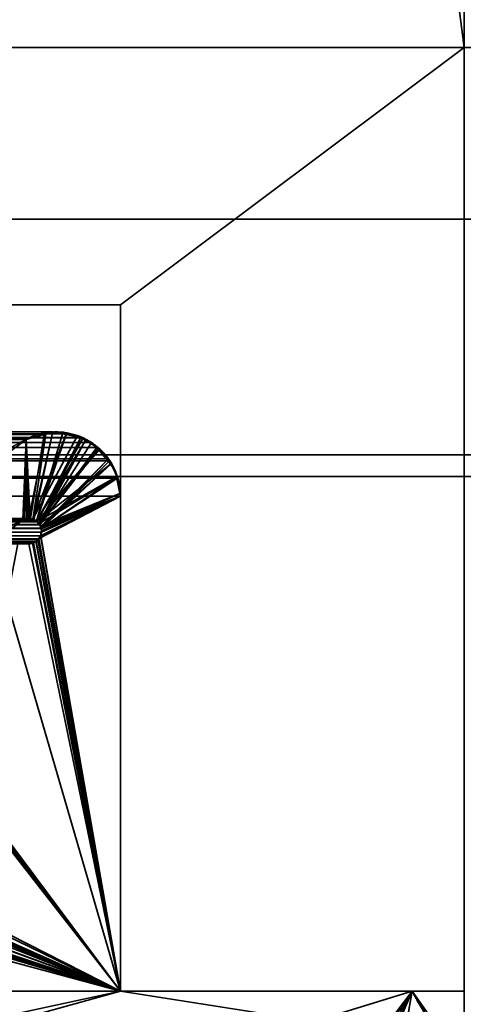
# Model space of a CAD drawing. Header units: millimetres. Extents: x -590 to 3690, y -120 to 127.
# Tile 104 of 256: x 407.33 to 412.49, y 4.85 to 16.32. Entities that reach past the tile are written whole.
import ezdxf

# ---------------------------------------------------------------- set-up
doc = ezdxf.new("R2010")
doc.units = ezdxf.units.MM
doc.layers.add('151', color=7, linetype='Continuous', true_color=0xffffff)

# ---------------------------------------------------------------- blocks, each defined once
blk = doc.blocks.new('UG_SURFACE_001')
at = {"layer": '151', "color": 252, "linetype": 'Continuous', "lineweight": 35}
for points in [[(590, -31.2, 2203), (590, 108.2, 2203), (-590, 108.2, 2203), (-590, -31.2, 2203)], [(-440, -31.2, 2053), (-440, 108.2, 2053), (440, 108.2, 2053), (440, -31.2, 2053)]]:
    blk.add_3dface(points, dxfattribs=at)
blk = doc.blocks.new('UG_SURFACE_024')
at = {"layer": '151', "color": 254, "linetype": 'Continuous', "lineweight": 35}
for points in [[(424.75, -35, 2033.25), (424.75, 111.75, 2033.25), (-424.75, 111.75, 2033.25), (-424.75, -35, 2033.25)], [(412.5, 81, 2021), (400.75, 5, 2009.25), (400.75, 106.75, 2009.25)], [(400.75, 5, 2009.25), (412.5, 81, 2021), (404.5, 13, 2013)], [(408.5, 13, 2017), (404.5, 13, 2013), (412.5, 81, 2021), (412.5, 16, 2021)], [(417, 16, 2025.5), (417, -33, 2025.5), (-417, -33, 2025.5), (-417, 16, 2025.5)], [(417, 16, 2025.5), (-417, 16, 2025.5), (-412.5, 16, 2021), (412.5, 16, 2021)], [(412.5, 5, 2021), (412.5, 16, 2021), (-412.5, 16, 2021), (-412.5, 5, 2021)], [(412.5, 16, 2021), (412.5, 5, 2021), (408.5, 5, 2017), (408.5, 13, 2017)], [(408.5, 13, 2017), (408.5, 5, 2017), (-408.5, 5, 2017), (-408.5, 13, 2017)], [(408.5, 13, 2017), (-408.5, 13, 2017), (-404.5, 13, 2013), (404.5, 13, 2013)], [(412.5, 5, 2021), (-412.5, 5, 2021), (-408.5, 5, 2017), (408.5, 5, 2017)]]:
    blk.add_3dface(points, dxfattribs=at)
blk = doc.blocks.new('UG_SURFACE_027')
at = {"layer": '151', "color": 254, "linetype": 'Continuous', "lineweight": 35}
for points in [[(400.798, 107.05, 2009.298), (400.75, 106.75, 2009.25), (412.5, 16, 2021), (412.5, 81, 2021)], [(412.5, 81, -7), (412.5, 16, -7), (400.75, 106.75, -7)], [(408.5, 13, -7), (404.5, 13, -7), (400.75, 106.75, -7), (412.5, 16, -7)], [(404.5, 13, 2013), (408.5, 13, 2017), (412.5, 16, 2021), (400.75, 106.75, 2009.25)], [(412.5, 16, -7), (412.5, 5, -7), (408.5, 5, -7), (408.5, 13, -7)], [(408.5, 13, 2017), (408.5, 5, 2017), (412.5, 5, 2021), (412.5, 16, 2021)], [(408.5, 13, 2017), (404.5, 13, 2013), (404.5, 13, -7), (408.5, 13, -7)], [(408.5, 13, -7), (408.5, 5, -7), (408.5, 5, 2017), (408.5, 13, 2017)], [(412.5, 5, 2021), (408.5, 5, 2017), (408.5, 5, -7), (412.5, 5, -7)]]:
    blk.add_3dface(points, dxfattribs=at)
blk = doc.blocks.new('UG_SURFACE_054')
at = {"layer": '151', "color": 46, "linetype": 'Continuous', "lineweight": 35}
for points in [[(407.824, 11.496, 2016.324), (-407.824, 11.496, 2016.324), (-408.038, 11.454, 2016.538), (408.038, 11.454, 2016.538)], [(-407.711, 11.518, 2016.211), (-407.824, 11.496, 2016.324), (407.824, 11.496, 2016.324)], [(-407.711, 11.518, 2016.211), (407.824, 11.496, 2016.324), (407.711, 11.518, 2016.211)], [(407.711, 11.518, 2016.211), (-407.609, 11.49, 2016.109), (-407.711, 11.518, 2016.211)], [(407.711, 11.518, 2016.211), (407.609, 11.49, 2016.109), (-407.609, 11.49, 2016.109)], [(407.4, 11.432, 2015.899), (-407.4, 11.432, 2015.899), (-407.609, 11.49, 2016.109), (407.609, 11.49, 2016.109)], [(407.45, 10.509, 2015.95), (407.446, 10.51, 2015.946), (407.4, 11.432, 2015.899), (407.609, 11.49, 2016.109)], [(407.492, 10.492, 2015.992), (407.45, 10.509, 2015.95), (407.609, 11.49, 2016.109), (407.711, 11.518, 2016.211)], [(407.711, 11.518, 2016.211), (407.824, 11.496, 2016.324), (407.52, 10.481, 2016.02), (407.492, 10.492, 2015.992)], [(407.529, 10.471, 2016.029), (407.52, 10.481, 2016.02), (407.824, 11.496, 2016.324), (408.038, 11.454, 2016.538)], [(-408.161, 11.396, 2016.66), (-408.222, 11.337, 2016.722), (408.222, 11.337, 2016.722)], [(-408.064, 11.449, 2016.565), (-408.161, 11.396, 2016.66), (408.161, 11.396, 2016.66)], [(-408.161, 11.396, 2016.66), (408.222, 11.337, 2016.722), (408.161, 11.396, 2016.66)], [(408.064, 11.449, 2016.565), (408.038, 11.454, 2016.538), (-408.038, 11.454, 2016.538), (-408.064, 11.449, 2016.565)], [(-408.064, 11.449, 2016.565), (408.161, 11.396, 2016.66), (408.064, 11.449, 2016.565)], [(-405.796, 10.239, 2014.296), (-407.4, 11.432, 2015.899), (407.4, 11.432, 2015.899), (405.796, 10.239, 2014.296)], [(405.796, 10.239, 2014.296), (407.4, 11.432, 2015.899), (407.363, 10.495, 2015.863), (406.47, 9.789, 2014.971)], [(407.406, 10.503, 2015.906), (407.363, 10.495, 2015.863), (407.4, 11.432, 2015.899)], [(407.4, 11.432, 2015.899), (407.446, 10.51, 2015.946), (407.406, 10.503, 2015.906)], [(408.038, 11.454, 2016.538), (407.558, 10.438, 2016.058), (407.529, 10.471, 2016.029)], [(408.038, 11.454, 2016.538), (408.064, 11.449, 2016.565), (408.161, 11.396, 2016.66), (407.558, 10.438, 2016.058)], [(408.161, 11.396, 2016.66), (408.222, 11.337, 2016.722), (407.56, 10.437, 2016.059), (407.558, 10.438, 2016.058)], [(408.361, 11.203, 2016.861), (408.222, 11.337, 2016.722), (-408.222, 11.337, 2016.722), (-408.361, 11.203, 2016.861)], [(407.575, 10.396, 2016.075), (407.56, 10.437, 2016.059), (408.222, 11.337, 2016.722), (408.361, 11.203, 2016.861)], [(408.372, 11.181, 2016.872), (-408.372, 11.181, 2016.872), (-408.467, 10.984, 2016.967), (408.467, 10.984, 2016.967)], [(-408.372, 11.181, 2016.872), (408.372, 11.181, 2016.872), (408.361, 11.203, 2016.861)], [(-408.361, 11.203, 2016.861), (-408.372, 11.181, 2016.872), (408.361, 11.203, 2016.861)], [(408.361, 11.203, 2016.861), (408.372, 11.181, 2016.872), (407.575, 10.396, 2016.075)], [(408.372, 11.181, 2016.872), (408.467, 10.984, 2016.967), (407.576, 10.393, 2016.076), (407.575, 10.396, 2016.075)], [(-408.5, 10.768, 2017), (408.5, 10.768, 2017), (408.47, 10.979, 2016.97)], [(-408.47, 10.979, 2016.97), (-408.5, 10.768, 2017), (408.47, 10.979, 2016.97)], [(408.467, 10.984, 2016.967), (408.47, 10.979, 2016.97), (408.5, 10.768, 2017), (407.576, 10.393, 2016.076)], [(-408.5, 10.768, 2017), (-408.5, 5, 2017), (408.5, 5, 2017), (408.5, 10.768, 2017)], [(407.57, 10.309, 2016.07), (407.579, 10.35, 2016.079), (408.5, 10.768, 2017), (408.5, 5, 2017)], [(407.579, 10.35, 2016.079), (407.579, 10.352, 2016.079), (407.576, 10.393, 2016.076), (408.5, 10.768, 2017)], [(407.558, 10.438, 2016.058), (-407.558, 10.438, 2016.058), (-407.529, 10.471, 2016.029), (407.529, 10.471, 2016.029)], [(407.52, 10.481, 2016.02), (-407.529, 10.471, 2016.029), (-407.52, 10.481, 2016.02)], [(407.52, 10.481, 2016.02), (407.529, 10.471, 2016.029), (-407.529, 10.471, 2016.029)], [(-407.52, 10.481, 2016.02), (-407.492, 10.492, 2015.992), (407.492, 10.492, 2015.992), (407.52, 10.481, 2016.02)], [(407.492, 10.492, 2015.992), (-407.492, 10.492, 2015.992), (-407.45, 10.509, 2015.95), (407.45, 10.509, 2015.95)], [(407.446, 10.51, 2015.946), (-407.45, 10.509, 2015.95), (-407.446, 10.51, 2015.946)], [(407.446, 10.51, 2015.946), (407.45, 10.509, 2015.95), (-407.45, 10.509, 2015.95)], [(-407.446, 10.51, 2015.946), (407.406, 10.503, 2015.906), (407.446, 10.51, 2015.946)], [(-407.446, 10.51, 2015.946), (-407.406, 10.503, 2015.906), (407.406, 10.503, 2015.906)], [(407.406, 10.503, 2015.906), (-407.406, 10.503, 2015.906), (-407.363, 10.495, 2015.863), (407.363, 10.495, 2015.863)], [(407.363, 10.495, 2015.863), (-407.363, 10.495, 2015.863), (-406.47, 9.789, 2014.971), (406.47, 9.789, 2014.971)], [(407.576, 10.393, 2016.076), (-407.579, 10.352, 2016.079), (-407.576, 10.393, 2016.076)], [(407.576, 10.393, 2016.076), (407.579, 10.352, 2016.079), (-407.579, 10.352, 2016.079)], [(-407.579, 10.352, 2016.079), (407.579, 10.352, 2016.079), (407.579, 10.35, 2016.079)], [(407.579, 10.35, 2016.079), (407.57, 10.309, 2016.07), (-407.579, 10.352, 2016.079)], [(-407.579, 10.35, 2016.079), (-407.579, 10.352, 2016.079), (407.57, 10.309, 2016.07)], [(407.57, 10.309, 2016.07), (-407.57, 10.309, 2016.07), (-407.579, 10.35, 2016.079)], [(-407.576, 10.393, 2016.076), (-407.575, 10.396, 2016.075), (407.575, 10.396, 2016.075), (407.576, 10.393, 2016.076)], [(407.56, 10.437, 2016.059), (-407.575, 10.396, 2016.075), (-407.56, 10.437, 2016.059)], [(407.56, 10.437, 2016.059), (407.575, 10.396, 2016.075), (-407.575, 10.396, 2016.075)], [(407.546, 10.271, 2016.046), (-407.546, 10.271, 2016.046), (-407.569, 10.309, 2016.069), (407.569, 10.309, 2016.069)], [(-407.542, 10.264, 2016.042), (-407.546, 10.271, 2016.046), (407.546, 10.271, 2016.046)], [(-407.542, 10.264, 2016.042), (407.546, 10.271, 2016.046), (407.542, 10.264, 2016.042)], [(407.542, 10.264, 2016.042), (407.513, 10.243, 2016.013), (-407.513, 10.243, 2016.013), (-407.542, 10.264, 2016.042)], [(-407.513, 10.243, 2016.013), (407.513, 10.243, 2016.013), (407.485, 10.224, 2015.985)], [(-407.485, 10.224, 2015.985), (-407.513, 10.243, 2016.013), (407.485, 10.224, 2015.985)], [(407.485, 10.224, 2015.985), (407.474, 10.222, 2015.974), (-407.474, 10.222, 2015.974), (-407.485, 10.224, 2015.985)], [(407.43, 10.213, 2015.93), (-407.43, 10.213, 2015.93), (-407.474, 10.222, 2015.974), (407.474, 10.222, 2015.974)], [(408.5, 5, 2017), (407.43, 10.213, 2015.93), (407.474, 10.222, 2015.974)], [(407.474, 10.222, 2015.974), (407.485, 10.224, 2015.985), (408.5, 5, 2017)], [(408.5, 5, 2017), (407.485, 10.224, 2015.985), (407.513, 10.243, 2016.013)], [(407.513, 10.243, 2016.013), (407.542, 10.264, 2016.042), (408.5, 5, 2017)], [(408.5, 5, 2017), (407.542, 10.264, 2016.042), (407.546, 10.271, 2016.046)], [(407.546, 10.271, 2016.046), (407.569, 10.309, 2016.069), (408.5, 5, 2017)], [(407.569, 10.309, 2016.069), (407.57, 10.309, 2016.07), (408.5, 5, 2017)], [(407.43, 10.213, 2015.93), (407.302, 10.213, 2015.802), (-407.302, 10.213, 2015.802), (-407.43, 10.213, 2015.93)], [(408.5, 5, 2017), (407.174, 9.549, 2015.674), (407.302, 10.213, 2015.802), (407.43, 10.213, 2015.93)], [(407.174, 9.549, 2015.674), (408.5, 5, 2017), (406.788, 7.276, 2015.288), (406.786, 7.287, 2015.285)], [(406.784, 7.199, 2015.284), (406.788, 7.276, 2015.288), (408.5, 5, 2017)], [(406.552, 5.993, 2015.052), (406.784, 7.199, 2015.284), (408.5, 5, 2017)], [(408.5, 5, 2017), (406.543, 5.953, 2015.043), (406.552, 5.993, 2015.052)], [(408.5, 5, 2017), (406.474, 5.805, 2014.974), (406.502, 5.867, 2015.002)], [(406.502, 5.867, 2015.002), (406.543, 5.953, 2015.043), (408.5, 5, 2017)], [(406.321, 5.664, 2014.821), (406.424, 5.759, 2014.924), (408.5, 5, 2017)], [(406.424, 5.759, 2014.924), (406.474, 5.805, 2014.974), (408.5, 5, 2017)], [(406.194, 5.621, 2014.694), (406.307, 5.651, 2014.807), (408.5, 5, 2017), (404.568, 4.15, 2013.068)], [(408.5, 5, 2017), (406.307, 5.651, 2014.807), (406.321, 5.664, 2014.821)], [(412.076, 4.695, 2020.576), (-411.896, 5, 2020.396), (-412.076, 4.695, 2020.576)], [(412.076, 4.695, 2020.576), (411.896, 5, 2020.396), (-411.896, 5, 2020.396)], [(411.896, 5, 2020.396), (408.5, 5, 2017), (-408.5, 5, 2017), (-411.896, 5, 2020.396)], [(405.429, 4.15, 2013.929), (404.568, 4.15, 2013.068), (408.5, 5, 2017)], [(410.747, 4.647, 2019.247), (408.108, 4.15, 2016.608), (405.429, 4.15, 2013.929), (408.5, 5, 2017)], [(408.5, 5, 2017), (411.896, 5, 2020.396), (410.747, 4.647, 2019.247)], [(411.304, 4.14, 2019.804), (411.082, 4.137, 2019.582), (410.747, 4.647, 2019.247), (411.896, 5, 2020.396)], [(411.896, 5, 2020.396), (411.498, 4.143, 2019.998), (411.304, 4.14, 2019.804)], [(411.523, 4.129, 2020.023), (411.498, 4.143, 2019.998), (411.896, 5, 2020.396)], [(411.896, 5, 2020.396), (411.723, 4.021, 2020.223), (411.523, 4.129, 2020.023)], [(411.896, 5, 2020.396), (412.076, 4.695, 2020.576), (411.835, 3.961, 2020.335), (411.723, 4.021, 2020.223)]]:
    blk.add_3dface(points, dxfattribs=at)
blk = doc.blocks.new('UG_SURFACE_055')
at = {"layer": '151', "color": 46, "linetype": 'Continuous', "lineweight": 35}
for points in [[(407.43, 10.51, -7), (407.421, 10.511, -7), (407.4, 11.432, -7), (407.629, 11.498, -7)], [(407.629, 11.498, -7), (407.4, 11.432, -7), (407.4, 11.432, 2015.899)], [(407.4, 11.432, 2015.899), (407.628, 11.495, 2016.128), (407.629, 11.498, -7)], [(407.628, 11.495, 2016.128), (407.4, 11.432, 2015.899), (407.446, 10.51, 2015.946), (407.479, 10.497, 2015.979)], [(407.629, 11.498, -7), (407.479, 10.503, -7), (407.43, 10.51, -7)], [(407.479, 10.497, 2015.979), (407.711, 11.518, 2016.211), (407.628, 11.495, 2016.128)], [(407.479, 10.497, 2015.979), (407.52, 10.481, 2016.02), (407.868, 11.487, 2016.368), (407.711, 11.518, 2016.211)], [(407.629, 11.498, -7), (407.694, 11.517, -7), (407.868, 11.493, -7), (407.479, 10.503, -7)], [(407.48, 10.502, -7), (407.479, 10.503, -7), (407.868, 11.493, -7), (407.998, 11.476, -7)], [(407.998, 11.476, -7), (408.09, 11.42, -7), (407.522, 10.478, -7), (407.48, 10.502, -7)], [(408.064, 11.449, 2016.565), (407.868, 11.487, 2016.368), (407.52, 10.481, 2016.02), (407.522, 10.478, 2016.022)], [(407.628, 11.495, 2016.128), (407.711, 11.518, 2016.211), (407.694, 11.517, -7)], [(407.694, 11.517, -7), (407.629, 11.498, -7), (407.628, 11.495, 2016.128)], [(407.711, 11.518, 2016.211), (407.868, 11.493, -7), (407.694, 11.517, -7)], [(407.711, 11.518, 2016.211), (407.868, 11.487, 2016.368), (407.868, 11.493, -7)], [(407.998, 11.476, -7), (407.868, 11.493, -7), (407.868, 11.487, 2016.368)], [(407.868, 11.487, 2016.368), (408.064, 11.449, 2016.565), (407.998, 11.476, -7)], [(408.09, 11.42, -7), (407.998, 11.476, -7), (408.064, 11.449, 2016.565)], [(405.796, 10.239, -7), (407.4, 11.432, -7), (407.363, 10.495, -7), (406.282, 9.667, -7)], [(406.28, 9.638, 2014.78), (407.363, 10.495, 2015.863), (407.4, 11.432, 2015.899), (405.796, 10.239, 2014.296)], [(405.796, 10.239, 2014.296), (407.4, 11.432, 2015.899), (407.4, 11.432, -7), (405.796, 10.239, -7)], [(407.382, 10.5, -7), (407.363, 10.495, -7), (407.4, 11.432, -7)], [(407.4, 11.432, 2015.899), (407.363, 10.495, 2015.863), (407.382, 10.499, 2015.882)], [(407.4, 11.432, -7), (407.421, 10.511, -7), (407.382, 10.5, -7)], [(407.4, 11.432, 2015.899), (407.382, 10.499, 2015.882), (407.431, 10.508, 2015.931)], [(407.431, 10.508, 2015.931), (407.446, 10.51, 2015.946), (407.4, 11.432, 2015.899)], [(407.522, 10.478, 2016.022), (407.55, 10.447, 2016.05), (408.097, 11.431, 2016.598), (408.064, 11.449, 2016.565)], [(407.53, 10.473, -7), (407.522, 10.478, -7), (408.09, 11.42, -7), (408.244, 11.328, -7)], [(407.55, 10.447, 2016.05), (407.56, 10.437, 2016.059), (408.097, 11.431, 2016.598)], [(407.56, 10.437, 2016.059), (408.24, 11.319, 2016.74), (408.161, 11.396, 2016.66), (408.097, 11.431, 2016.598)], [(408.064, 11.449, 2016.565), (408.097, 11.431, 2016.598), (408.09, 11.42, -7)], [(408.244, 11.328, -7), (408.09, 11.42, -7), (408.097, 11.431, 2016.598)], [(408.097, 11.431, 2016.598), (408.161, 11.396, 2016.66), (408.244, 11.328, -7)], [(408.161, 11.396, 2016.66), (408.24, 11.319, 2016.74), (408.244, 11.328, -7)], [(408.244, 11.328, -7), (408.26, 11.318, -7), (407.53, 10.473, -7)], [(407.53, 10.473, -7), (408.26, 11.318, -7), (408.384, 11.143, -7)], [(408.361, 11.203, 2016.861), (408.24, 11.319, 2016.74), (407.56, 10.437, 2016.059), (407.569, 10.412, 2016.069)], [(408.26, 11.318, -7), (408.244, 11.328, -7), (408.24, 11.319, 2016.74)], [(408.384, 11.143, -7), (408.26, 11.318, -7), (408.24, 11.319, 2016.74)], [(408.24, 11.319, 2016.74), (408.361, 11.203, 2016.861), (408.384, 11.143, -7)], [(408.384, 11.143, -7), (408.437, 11.068, -7), (408.452, 10.996, -7), (407.53, 10.473, -7)], [(407.569, 10.412, 2016.069), (408.389, 11.145, 2016.889), (408.361, 11.203, 2016.861)], [(407.569, 10.412, 2016.069), (407.576, 10.393, 2016.076), (408.389, 11.145, 2016.889)], [(408.461, 10.996, 2016.961), (408.389, 11.145, 2016.889), (407.576, 10.393, 2016.076)], [(408.361, 11.203, 2016.861), (408.389, 11.145, 2016.889), (408.384, 11.143, -7)], [(408.437, 11.068, -7), (408.384, 11.143, -7), (408.389, 11.145, 2016.889)], [(408.389, 11.145, 2016.889), (408.461, 10.996, 2016.961), (408.437, 11.068, -7)], [(408.461, 10.996, 2016.961), (408.452, 10.996, -7), (408.437, 11.068, -7)], [(407.549, 10.447, -7), (407.53, 10.473, -7), (408.452, 10.996, -7)], [(408.452, 10.996, -7), (408.493, 10.799, -7), (407.566, 10.425, -7), (407.549, 10.447, -7)], [(407.576, 10.393, 2016.076), (408.496, 10.799, 2016.995), (408.47, 10.979, 2016.97), (408.461, 10.996, 2016.961)], [(408.493, 10.799, -7), (408.452, 10.996, -7), (408.461, 10.996, 2016.961)], [(408.461, 10.996, 2016.961), (408.47, 10.979, 2016.97), (408.493, 10.799, -7)], [(408.47, 10.979, 2016.97), (408.496, 10.799, 2016.995), (408.493, 10.799, -7)], [(407.568, 10.413, -7), (407.566, 10.425, -7), (408.493, 10.799, -7), (408.5, 10.768, -7)], [(408.5, 10.768, 2017), (408.496, 10.799, 2016.995), (407.576, 10.393, 2016.076), (407.576, 10.391, 2016.076)], [(408.5, 10.768, -7), (408.493, 10.799, -7), (408.496, 10.799, 2016.995)], [(408.496, 10.799, 2016.995), (408.5, 10.768, 2017), (408.5, 10.768, -7)], [(408.5, 10.768, -7), (408.5, 5, -7), (407.537, 10.259, -7), (407.546, 10.272, -7)], [(407.546, 10.272, -7), (407.569, 10.309, -7), (408.5, 10.768, -7)], [(408.5, 10.768, -7), (407.574, 10.39, -7), (407.568, 10.413, -7)], [(408.5, 10.768, -7), (407.569, 10.309, -7), (407.569, 10.309, -7)], [(407.569, 10.309, -7), (407.577, 10.352, -7), (408.5, 10.768, -7)], [(408.5, 5, 2017), (408.5, 10.768, 2017), (407.579, 10.35, 2016.079), (407.57, 10.309, 2016.07)], [(408.5, 10.768, -7), (407.579, 10.367, -7), (407.574, 10.39, -7)], [(407.576, 10.391, 2016.076), (407.579, 10.352, 2016.079), (408.5, 10.768, 2017)], [(407.577, 10.352, -7), (407.579, 10.367, -7), (408.5, 10.768, -7)], [(407.579, 10.352, 2016.079), (407.579, 10.35, 2016.079), (408.5, 10.768, 2017)], [(408.5, 10.768, 2017), (408.5, 5, 2017), (408.5, 5, -7), (408.5, 10.768, -7)], [(407.363, 10.495, -7), (407.363, 10.495, 2015.863), (406.28, 9.638, 2014.78)], [(406.28, 9.638, 2014.78), (406.282, 9.667, -7), (407.363, 10.495, -7)], [(407.382, 10.5, -7), (407.382, 10.499, 2015.882), (407.363, 10.495, 2015.863)], [(407.363, 10.495, 2015.863), (407.363, 10.495, -7), (407.382, 10.5, -7)], [(407.421, 10.511, -7), (407.431, 10.508, 2015.931), (407.382, 10.499, 2015.882)], [(407.382, 10.499, 2015.882), (407.382, 10.5, -7), (407.421, 10.511, -7)], [(407.421, 10.511, -7), (407.43, 10.51, -7), (407.431, 10.508, 2015.931)], [(407.431, 10.508, 2015.931), (407.43, 10.51, -7), (407.479, 10.503, -7)], [(407.479, 10.503, -7), (407.446, 10.51, 2015.946), (407.431, 10.508, 2015.931)], [(407.479, 10.503, -7), (407.479, 10.497, 2015.979), (407.446, 10.51, 2015.946)], [(407.479, 10.503, -7), (407.48, 10.502, -7), (407.479, 10.497, 2015.979)], [(407.479, 10.497, 2015.979), (407.48, 10.502, -7), (407.522, 10.478, -7)], [(407.522, 10.478, -7), (407.52, 10.481, 2016.02), (407.479, 10.497, 2015.979)], [(407.522, 10.478, -7), (407.522, 10.478, 2016.022), (407.52, 10.481, 2016.02)], [(407.549, 10.447, -7), (407.55, 10.447, 2016.05), (407.522, 10.478, 2016.022)], [(407.522, 10.478, 2016.022), (407.522, 10.478, -7), (407.53, 10.473, -7)], [(407.522, 10.478, 2016.022), (407.53, 10.473, -7), (407.549, 10.447, -7)], [(407.55, 10.447, 2016.05), (407.549, 10.447, -7), (407.566, 10.425, -7)], [(407.566, 10.425, -7), (407.56, 10.437, 2016.059), (407.55, 10.447, 2016.05)], [(407.566, 10.425, -7), (407.569, 10.412, 2016.069), (407.56, 10.437, 2016.059)], [(407.566, 10.425, -7), (407.568, 10.413, -7), (407.569, 10.412, 2016.069)], [(407.569, 10.412, 2016.069), (407.568, 10.413, -7), (407.574, 10.39, -7)], [(407.574, 10.39, -7), (407.576, 10.393, 2016.076), (407.569, 10.412, 2016.069)], [(407.577, 10.352, -7), (407.569, 10.309, -7), (407.57, 10.309, 2016.07)], [(407.577, 10.352, -7), (407.57, 10.309, 2016.07), (407.579, 10.35, 2016.079)], [(407.57, 10.309, 2016.07), (407.57, 10.309, 2016.07), (407.577, 10.352, -7)], [(407.574, 10.39, -7), (407.576, 10.391, 2016.076), (407.576, 10.393, 2016.076)], [(407.576, 10.391, 2016.076), (407.574, 10.39, -7), (407.579, 10.367, -7)], [(407.579, 10.367, -7), (407.579, 10.352, 2016.079), (407.576, 10.391, 2016.076)], [(407.579, 10.367, -7), (407.577, 10.352, -7), (407.579, 10.352, 2016.079)], [(407.579, 10.35, 2016.079), (407.579, 10.352, 2016.079), (407.577, 10.352, -7)], [(408.5, 5, -7), (407.43, 10.213, -7), (407.478, 10.223, -7)], [(407.478, 10.223, -7), (407.43, 10.213, -7), (407.43, 10.213, 2015.93)], [(407.43, 10.213, 2015.93), (407.478, 10.222, 2015.978), (407.478, 10.223, -7)], [(407.478, 10.222, 2015.978), (407.43, 10.213, 2015.93), (408.5, 5, 2017)], [(407.478, 10.223, -7), (407.488, 10.225, -7), (408.5, 5, -7)], [(407.488, 10.225, -7), (407.478, 10.223, -7), (407.478, 10.222, 2015.978)], [(407.478, 10.222, 2015.978), (407.485, 10.224, 2015.985), (407.488, 10.225, -7)], [(408.5, 5, 2017), (407.485, 10.224, 2015.985), (407.478, 10.222, 2015.978)], [(407.518, 10.246, 2016.018), (407.485, 10.224, 2015.985), (408.5, 5, 2017)], [(407.485, 10.224, 2015.985), (407.518, 10.246, 2016.018), (407.518, 10.245, -7)], [(407.518, 10.245, -7), (407.488, 10.225, -7), (407.485, 10.224, 2015.985)], [(408.5, 5, -7), (407.488, 10.225, -7), (407.518, 10.245, -7)], [(408.5, 5, 2017), (407.542, 10.264, 2016.042), (407.518, 10.246, 2016.018)], [(407.518, 10.246, 2016.018), (407.542, 10.264, 2016.042), (407.537, 10.259, -7)], [(407.518, 10.245, -7), (407.537, 10.259, -7), (408.5, 5, -7)], [(407.537, 10.259, -7), (407.518, 10.245, -7), (407.518, 10.246, 2016.018)], [(407.546, 10.272, -7), (407.537, 10.259, -7), (407.542, 10.264, 2016.042)], [(407.547, 10.272, 2016.047), (407.542, 10.264, 2016.042), (408.5, 5, 2017)], [(407.542, 10.264, 2016.042), (407.547, 10.272, 2016.047), (407.546, 10.272, -7)], [(407.569, 10.309, -7), (407.546, 10.272, -7), (407.547, 10.272, 2016.047)], [(407.57, 10.309, 2016.07), (407.547, 10.272, 2016.047), (408.5, 5, 2017)], [(407.569, 10.309, -7), (407.569, 10.309, -7), (407.547, 10.272, 2016.047)], [(407.547, 10.272, 2016.047), (407.57, 10.309, 2016.07), (407.569, 10.309, -7)], [(408.5, 5, 2017), (407.57, 10.309, 2016.07), (407.57, 10.309, 2016.07)], [(408.5, 5, -7), (407.174, 9.549, -7), (407.302, 10.213, -7), (407.43, 10.213, -7)], [(407.43, 10.213, 2015.93), (407.302, 10.213, 2015.802), (407.174, 9.549, 2015.674), (408.5, 5, 2017)], [(407.43, 10.213, 2015.93), (407.43, 10.213, -7), (407.302, 10.213, -7), (407.302, 10.213, 2015.802)], [(407.174, 9.549, -7), (408.5, 5, -7), (406.784, 7.302, -7), (406.767, 7.348, -7)], [(408.5, 5, 2017), (407.174, 9.549, 2015.674), (406.783, 7.308, 2015.283), (406.786, 7.271, 2015.285)], [(406.784, 7.272, -7), (406.784, 7.302, -7), (408.5, 5, -7)], [(408.5, 5, -7), (406.784, 7.199, -7), (406.784, 7.272, -7)], [(406.786, 7.271, 2015.285), (406.788, 7.228, 2015.288), (408.5, 5, 2017)], [(406.552, 5.993, -7), (406.784, 7.199, -7), (408.5, 5, -7)], [(406.784, 7.199, 2015.284), (406.552, 5.993, 2015.052), (408.5, 5, 2017)], [(408.5, 5, 2017), (406.788, 7.228, 2015.288), (406.784, 7.199, 2015.284)], [(406.511, 5.886, -7), (406.552, 5.993, -7), (408.5, 5, -7)], [(408.5, 5, 2017), (406.552, 5.993, 2015.052), (406.513, 5.887, 2015.013)], [(408.5, 5, -7), (406.491, 5.832, -7), (406.511, 5.886, -7)], [(406.513, 5.887, 2015.013), (406.496, 5.84, 2014.996), (408.5, 5, 2017)], [(408.5, 5, -7), (406.379, 5.701, -7), (406.429, 5.76, -7)], [(406.431, 5.762, 2014.931), (406.385, 5.706, 2014.885), (408.5, 5, 2017)], [(406.429, 5.76, -7), (406.491, 5.832, -7), (408.5, 5, -7)], [(408.5, 5, 2017), (406.496, 5.84, 2014.996), (406.431, 5.762, 2014.931)], [(404.568, 4.15, 2013.068), (408.5, 5, 2017), (406.359, 5.685, 2014.859), (406.358, 5.685, 2014.858)], [(408.5, 5, -7), (406.229, 5.615, -7), (406.356, 5.688, -7)], [(406.356, 5.688, -7), (406.379, 5.701, -7), (408.5, 5, -7)], [(406.385, 5.706, 2014.885), (406.359, 5.685, 2014.859), (408.5, 5, 2017)], [(406.219, 5.614, -7), (406.229, 5.615, -7), (408.5, 5, -7), (404.568, 4.15, -7)], [(405.429, 4.15, -7), (404.568, 4.15, -7), (408.5, 5, -7)], [(408.5, 5, 2017), (404.568, 4.15, 2013.068), (405.429, 4.15, 2013.929)], [(410.747, 4.647, -7), (408.108, 4.15, -7), (405.429, 4.15, -7), (408.5, 5, -7)], [(408.5, 5, 2017), (405.429, 4.15, 2013.929), (408.108, 4.15, 2016.608), (410.747, 4.647, 2019.247)], [(408.5, 5, -7), (411.896, 5, -7), (410.747, 4.647, -7)], [(410.747, 4.647, 2019.247), (411.896, 5, 2020.396), (408.5, 5, 2017)], [(411.896, 5, 2020.396), (411.896, 5, -7), (408.5, 5, -7), (408.5, 5, 2017)], [(411.251, 4.148, -7), (411.082, 4.137, -7), (410.747, 4.647, -7), (411.896, 5, -7)], [(411.896, 5, 2020.396), (410.747, 4.647, 2019.247), (411.082, 4.137, 2019.582), (411.25, 4.138, 2019.75)], [(411.896, 5, 2020.396), (411.25, 4.138, 2019.75), (411.5, 4.14, 2020)], [(411.896, 5, -7), (411.415, 4.159, -7), (411.251, 4.148, -7)], [(411.495, 4.13, -7), (411.415, 4.159, -7), (411.896, 5, -7)], [(411.896, 5, -7), (411.728, 4.043, -7), (411.495, 4.13, -7)], [(411.5, 4.14, 2020), (411.507, 4.14, 2020.007), (411.896, 5, 2020.396)], [(411.896, 5, 2020.396), (411.507, 4.14, 2020.007), (411.721, 4.016, 2020.221)], [(411.721, 4.016, 2020.221), (411.863, 3.934, 2020.363), (412.076, 4.695, 2020.576), (411.896, 5, 2020.396)], [(411.881, 3.892, -7), (411.728, 4.043, -7), (411.896, 5, -7), (412.302, 4.422, -7)], [(412.302, 4.422, -7), (411.896, 5, -7), (411.896, 5, 2020.396)], [(411.896, 5, 2020.396), (412.076, 4.695, 2020.576), (412.302, 4.422, -7)]]:
    blk.add_3dface(points, dxfattribs=at)
blk = doc.blocks.new('UG_SURFACE_062')
at = {"layer": '151', "color": 14, "linetype": 'Continuous', "lineweight": 35}
for points in [[(416.8, 14, 2025.3), (415.5, 14, 2024), (-415.5, 14, 2024), (-416.8, 14, 2025.3)], [(416.8, -35, 2025.3), (416.8, 14, 2025.3), (-416.8, 14, 2025.3), (-416.8, -35, 2025.3)], [(415.5, 14, 2024), (412.75, 11.25, 2021.25), (-412.75, 11.25, 2021.25), (-415.5, 14, 2024)], [(412.75, 11.25, 2021.25), (412.75, -47, 2021.25), (-412.75, -47, 2021.25), (-412.75, 11.25, 2021.25)]]:
    blk.add_3dface(points, dxfattribs=at)
blk = doc.blocks.new('UG_SURFACE_063')
at = {"layer": '151', "color": 7, "linetype": 'Continuous', "lineweight": 35}
for points in [[(-412.75, 11, 2021.25), (-412.75, -47, 2021.25), (412.75, -47, 2021.25), (412.75, 11, 2021.25)], [(412.5, 11, 2021), (-412.5, 11, 2021), (-412.75, 11, 2021.25), (412.75, 11, 2021.25)], [(412.5, 11, 2021), (412.5, -47, 2021), (-412.5, -47, 2021), (-412.5, 11, 2021)]]:
    blk.add_3dface(points, dxfattribs=at)

msp = doc.modelspace()

# ---------------------------------------------------------------- linework, layer by layer
at = {"layer": '151', "color": 252, "linetype": 'Continuous', "lineweight": -3, "true_color": 0x939598}
for p, q in [((417, 16, 2025.5), (-417, 16, 2025.5)), ((412.5, 16, 2021), (-412.5, 16, 2021)), ((416.8, 14, 2025.3), (-416.8, 14, 2025.3)), ((415.5, 14, 2024), (-415.5, 14, 2024)), ((408.5, 13, 2017), (-408.5, 13, 2017)), ((404.5, 13, 2013), (408.5, 13, 2017)), ((404.5, 13, -7), (408.5, 13, -7)), ((408.5, 13, 2017), (404.5, 13, 2013)), ((408.5, 13, -7), (408.5, 13, 2017)), ((408.5, 13, 2017), (408.5, 5, 2017)), ((408.5, 5, 2017), (408.5, 13, 2017)), ((408.5, 13, -7), (408.5, 5, -7)), ((407.4, 11.432, 2015.9), (-407.4, 11.432, 2015.9)), ((407.4, 11.432, -7), (407.4, 11.432, 2015.9)), ((412.75, 11.25, 2021.25), (-412.75, 11.25, 2021.25)), ((412.75, 11, 2021.25), (-412.75, 11, 2021.25)), ((412.5, 11, 2021), (-412.5, 11, 2021)), ((408.5, 10.768, 2017), (-408.5, 10.768, 2017)), ((408.5, 10.768, -7), (408.5, 5, -7)), ((408.5, 5, 2017), (408.5, 10.768, 2017)), ((408.5, 10.768, 2017), (408.5, 5, 2017)), ((408.5, 10.768, -7), (408.5, 10.768, 2017)), ((407.363, 10.495, 2015.863), (-407.363, 10.495, 2015.863)), ((407.363, 10.495, -7), (407.363, 10.495, 2015.863)), ((407.43, 10.213, 2015.93), (-407.43, 10.213, 2015.93)), ((407.302, 10.213, 2015.802), (407.43, 10.213, 2015.93)), ((407.43, 10.213, 2015.93), (407.302, 10.213, 2015.802)), ((407.302, 10.213, -7), (407.43, 10.213, -7)), ((407.43, 10.213, -7), (407.43, 10.213, 2015.93)), ((412.5, 5, 2021), (-412.5, 5, 2021)), ((411.896, 5, 2020.396), (-411.896, 5, 2020.396)), ((408.5, 5, 2017), (-408.5, 5, 2017)), ((408.5, 5, 2017), (-408.5, 5, 2017)), ((412.5, 5, 2021), (408.5, 5, 2017)), ((408.5, 5, 2017), (412.5, 5, 2021)), ((408.5, 5, -7), (412.5, 5, -7)), ((408.5, 5, -7), (408.5, 5, 2017)), ((408.5, 5, -7), (408.5, 5, 2017)), ((411.896, 5, 2020.396), (408.5, 5, 2017)), ((408.5, 5, -7), (411.896, 5, -7)), ((408.5, 5, 2017), (411.896, 5, 2020.396)), ((411.896, 5, -7), (411.896, 5, 2020.396))]:
    msp.add_line(p, q, dxfattribs=at)
at = {"layer": '151', "color": 252, "linetype": 'Continuous', "lineweight": -3, "true_color": 0x939598, "extrusion": (0, 0, -1)}
for centre, radius, start, end in [((-407.749, 10.768, 7), 0.751, 62.2347, 180), ((-410.418, 5.699, 7), 6.479, 26.7436, 62.2347)]:
    msp.add_arc(centre, radius, start, end, dxfattribs=at)
at = {"layer": '151', "color": 252, "linetype": 'Continuous', "lineweight": -3, "true_color": 0x939598}
for centre, radius, start, end in [((409.379, 6.491, -7), 4.483, 116.7246, 159.6074), ((407.43, 10.362, -7), 0.149, 270, 116.7246), ((413.898, 5.971, -7), 2.225, 205.8891, 224.1597)]:
    msp.add_arc(centre, radius, start, end, dxfattribs=at)
for points, weights in [([(408.5, 10.768, 2017), (408.5, 11.192, 2017), (408.229, 11.563, 2016.729), (407.774, 11.63, 2016.274), (407.4, 11.432, 2015.9)], [1, 0.758396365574, 0.677861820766, 0.758396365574, 1]), ([(408.5, 10.768, 2017), (408.5, 11.192, 2017), (408.229, 11.563, 2016.729), (407.774, 11.63, 2016.274), (407.4, 11.432, 2015.9)], [1, 0.758396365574, 0.677861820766, 0.758396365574, 1]), ([(407.4, 11.432, 2015.9), (406.505, 10.961, 2015.005), (405.72, 10.314, 2014.22), (405.087, 9.518, 2013.587), (404.632, 8.615, 2013.132)], [1, 0.976209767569, 0.968279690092, 0.976209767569, 1]), ([(407.4, 11.432, 2015.9), (406.505, 10.961, 2015.005), (405.72, 10.314, 2014.22), (405.087, 9.518, 2013.587), (404.632, 8.615, 2013.132)], [1, 0.976209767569, 0.968279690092, 0.976209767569, 1]), ([(405.177, 8.053, 2013.677), (405.473, 8.849, 2013.973), (405.958, 9.554, 2014.458), (406.605, 10.114, 2015.105), (407.363, 10.495, 2015.863)], [1, 0.965395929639, 0.953861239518, 0.965395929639, 1]), ([(405.177, 8.053, 2013.677), (405.473, 8.849, 2013.973), (405.958, 9.554, 2014.458), (406.605, 10.114, 2015.105), (407.363, 10.495, 2015.863)], [1, 0.965395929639, 0.953861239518, 0.965395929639, 1]), ([(411.896, 5, 2020.396), (411.974, 4.84, 2020.474), (412.068, 4.689, 2020.568), (412.178, 4.549, 2020.678), (412.302, 4.422, 2020.802)], [1, 0.993658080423, 0.991544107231, 0.993658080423, 1]), ([(412.302, 4.422, 2020.802), (412.178, 4.549, 2020.678), (412.068, 4.689, 2020.568), (411.974, 4.84, 2020.474), (411.896, 5, 2020.396)], [1, 0.993658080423, 0.991544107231, 0.993658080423, 1])]:
    msp.add_rational_spline(points, weights, degree=4, dxfattribs=at)
msp.add_rational_spline([(407.363, 10.495, 2015.863), (407.401, 10.514, 2015.901), (407.452, 10.522, 2015.952), (407.499, 10.501, 2015.999), (407.562, 10.444, 2016.062), (407.587, 10.399, 2016.087), (407.585, 10.348, 2016.085), (407.554, 10.269, 2016.054), (407.521, 10.229, 2016.021), (407.472, 10.213, 2015.972), (407.43, 10.213, 2015.93)], [1, 1, 0.979485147, 1, 1, 0.979485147, 1, 1, 0.979485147, 1, 1], degree=4, knots=[0, 0, 0, 0, 0, 0.333333, 0.333333, 0.333333, 0.666667, 0.666667, 0.666667, 1, 1, 1, 1, 1], dxfattribs=at)
msp.add_rational_spline([(407.363, 10.495, 2015.863), (407.401, 10.514, 2015.901), (407.452, 10.522, 2015.952), (407.499, 10.501, 2015.999), (407.562, 10.444, 2016.062), (407.587, 10.399, 2016.087), (407.585, 10.348, 2016.085), (407.554, 10.269, 2016.054), (407.521, 10.229, 2016.021), (407.472, 10.213, 2015.972), (407.43, 10.213, 2015.93)], [1, 1, 0.979485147, 1, 1, 0.979485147, 1, 1, 0.979485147, 1, 1], degree=4, knots=[0, 0, 0, 0, 0, 0.333333, 0.333333, 0.333333, 0.666667, 0.666667, 0.666667, 1, 1, 1, 1, 1], dxfattribs=at)

# ---------------------------------------------------------------- block references
for name in ['UG_SURFACE_024', 'UG_SURFACE_027', 'UG_SURFACE_001', 'UG_SURFACE_062', 'UG_SURFACE_054', 'UG_SURFACE_055', 'UG_SURFACE_063']:
    msp.add_blockref(name, (0, 0), dxfattribs=at)

doc.saveas('drawing.dxf')
